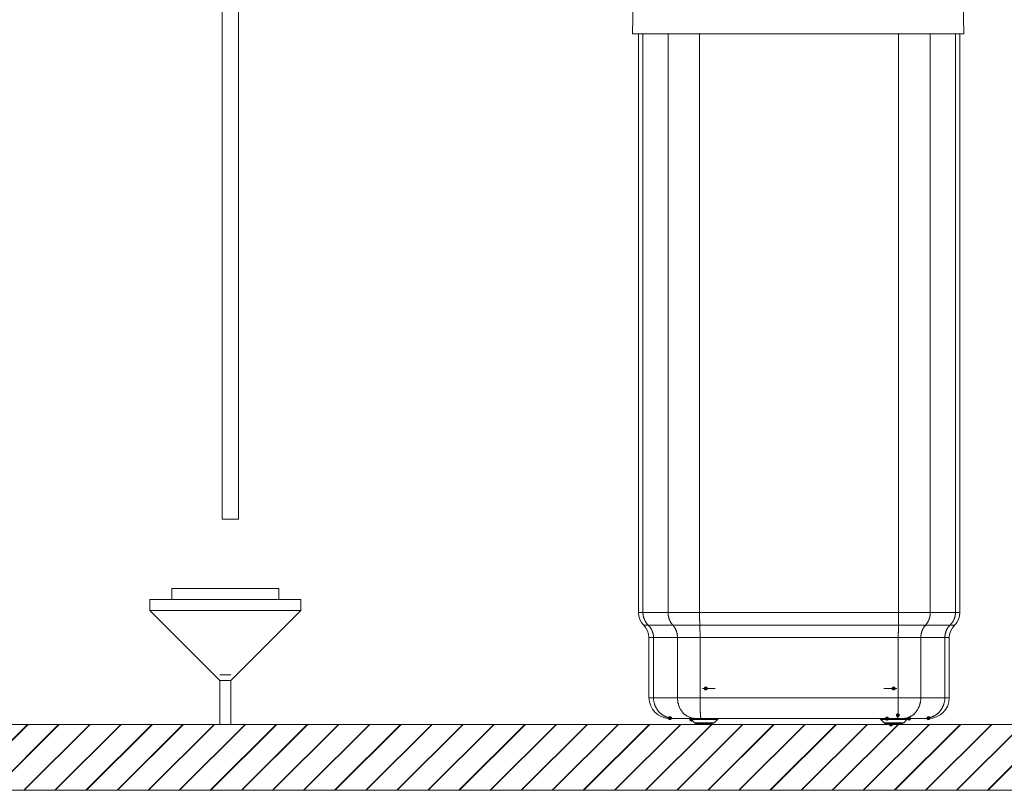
# Model space of a CAD drawing. Header units: millimetres. Extents: x 116 to 15750, y -6945 to 9999.
# Tile 21 of 150: x 5767 to 6409, y -5635 to -5133. Entities that reach past the tile are written whole.
import ezdxf

# ---------------------------------------------------------------- set-up
doc = ezdxf.new("R2010")
doc.units = ezdxf.units.MM
doc.layers.get('0').update_dxf_attribs({"color": 252})

msp = doc.modelspace()

# ---------------------------------------------------------------- hatches: boundary and pattern name
h = msp.add_hatch(color=7)
edge = h.paths.add_edge_path()
edge.add_arc((6214.43, -5568.98), 1.32, 0, 360)
h = msp.add_hatch(color=7)
edge = h.paths.add_edge_path()
edge.add_arc((6336.94, -5568.98), 1.32, 0, 360)
h = msp.add_hatch(color=7)
edge = h.paths.add_edge_path()
edge.add_arc((6339.69, -5586.46), 1.32, 0, 360)
h = msp.add_hatch(color=7)
edge = h.paths.add_edge_path()
edge.add_ellipse((6191.04, -5588.34), major_axis=(1.4, 0), ratio=0.923077, start_angle=0, end_angle=360)
h = msp.add_hatch(color=7)
edge = h.paths.add_edge_path()
edge.add_arc((6205.02, -5589.31), 1.29, 0, 360)
h = msp.add_hatch(color=7)
edge = h.paths.add_edge_path()
edge.add_arc((6332.64, -5588.66), 1.32, 0, 360)
h = msp.add_hatch(color=7)
edge = h.paths.add_edge_path()
edge.add_arc((6335.22, -5592.43), 1.32, 0, 360)
h = msp.add_hatch(color=7)
edge = h.paths.add_edge_path()
edge.add_arc((6347, -5588.66), 1.29, 0, 360)
h = msp.add_hatch(color=7)
edge = h.paths.add_edge_path()
edge.add_arc((6359.64, -5588.34), 1.32, 0, 360)

# ---------------------------------------------------------------- linework, layer by layer
at = {"color": 7, "lineweight": 0}
for points in [[(5909.67, -5042.27), (5909.67, -5458.41), (5899.02, -5458.41), (5899.02, -5031.51)], [(6166.62, -5141.65), (6167.06, -5120.46)], [(6166.73, -5141.65), (6167.06, -5120.46)], [(6382.71, -5141.65), (6382.39, -5120.46)], [(6167.81, -5141.65), (6166.62, -5141.65)], [(6382.71, -5141.65), (6167.92, -5141.65)], [(6170.5, -5519.5), (6170.5, -5141.65)], [(6173.4, -5519.5), (6173.4, -5141.65)], [(6189.86, -5519.5), (6189.86, -5141.65)], [(6210.4, -5519.5), (6210.4, -5141.65)], [(6340.22, -5519.5), (6340.22, -5141.65)], [(6360.77, -5519.5), (6360.77, -5141.65)], [(6377.22, -5519.5), (6377.22, -5141.65)], [(6380.13, -5519.5), (6380.13, -5141.65)], [(5866.32, -5510.9), (5866.32, -5503.69)], [(5866.32, -5503.69), (5935.91, -5503.69)], [(5935.91, -5510.9), (5935.91, -5503.69)], [(5851.91, -5518.1), (5851.91, -5510.9), (5950.33, -5510.9), (5950.33, -5518.1)], [(5897.51, -5563.71), (5851.91, -5518.1), (5950.33, -5518.1)], [(5904.72, -5563.71), (5950.33, -5518.1)], [(6170.5, -5519.5), (6380.13, -5519.5)], [(6177.38, -5535.74), (6177.17, -5533.48), (6176.52, -5531.33), (6175.34, -5529.4), (6172.43, -5525.85), (6171.36, -5523.91), (6170.71, -5521.76), (6170.5, -5519.5)], [(6173.4, -5519.5), (6173.4, -5520.47), (6173.51, -5520.58), (6173.51, -5521.22), (6173.62, -5521.33), (6173.62, -5521.76), (6173.72, -5521.87), (6173.72, -5522.3), (6173.83, -5522.51), (6173.83, -5522.62), (6173.94, -5522.84), (6173.94, -5523.05), (6174.05, -5523.16), (6174.15, -5523.37), (6174.15, -5523.59), (6174.26, -5523.7), (6174.37, -5523.91), (6174.37, -5524.02), (6174.58, -5524.45), (6174.69, -5524.56), (6174.69, -5524.77), (6174.8, -5524.88), (6174.91, -5525.1), (6175.01, -5525.2), (6175.12, -5525.42), (6175.23, -5525.53), (6175.34, -5525.74), (6175.44, -5525.85), (6175.55, -5526.06), (6175.66, -5526.17), (6175.77, -5526.39), (6175.98, -5526.6), (6176.09, -5526.82), (6176.84, -5527.57)], [(6189.86, -5519.5), (6189.86, -5520.58), (6189.96, -5520.79), (6189.96, -5521.55), (6190.07, -5521.65), (6190.07, -5522.08), (6190.18, -5522.19), (6190.18, -5522.41), (6190.29, -5522.62), (6190.29, -5522.73), (6190.4, -5522.94), (6190.4, -5523.16), (6190.5, -5523.27), (6190.5, -5523.48), (6190.61, -5523.7), (6190.61, -5523.8), (6190.72, -5524.02), (6190.72, -5524.13), (6190.93, -5524.56), (6190.93, -5524.66), (6191.04, -5524.88), (6191.15, -5524.99), (6191.26, -5525.2), (6191.26, -5525.31), (6191.36, -5525.53), (6191.47, -5525.63), (6191.58, -5525.85), (6191.69, -5525.96), (6191.79, -5526.17), (6191.9, -5526.28), (6192.01, -5526.49), (6192.22, -5526.71), (6192.33, -5526.92), (6192.44, -5527.03), (6192.55, -5527.25), (6192.87, -5527.57), (6192.98, -5527.78), (6193.19, -5527.89), (6193.3, -5528), (6193.41, -5528.21), (6193.62, -5528.43), (6193.73, -5528.64), (6193.84, -5528.75), (6193.94, -5528.97), (6194.05, -5529.07), (6194.16, -5529.29), (6194.27, -5529.4), (6194.27, -5529.61), (6194.37, -5529.72), (6194.48, -5529.94), (6194.59, -5530.04), (6194.7, -5530.26), (6194.7, -5530.37), (6194.8, -5530.58), (6194.91, -5530.69), (6194.91, -5530.9), (6195.02, -5531.12), (6195.13, -5531.23), (6195.13, -5531.44), (6195.24, -5531.55), (6195.24, -5531.76), (6195.34, -5531.98), (6195.45, -5532.09), (6195.45, -5532.52), (6195.56, -5532.62), (6195.56, -5532.84), (6195.67, -5533.05), (6195.67, -5533.38), (6195.77, -5533.59), (6195.77, -5533.91), (6195.88, -5534.13), (6195.88, -5535.21), (6195.99, -5535.42), (6195.99, -5535.74)], [(6210.51, -5527.57), (6210.51, -5524.77), (6210.4, -5524.56), (6210.4, -5519.5)], [(6339.9, -5535.74), (6339.9, -5532.73), (6340.01, -5532.52), (6340.01, -5528.32), (6340.12, -5528.11), (6340.12, -5525.42), (6340.22, -5525.2), (6340.22, -5519.5)], [(6357.76, -5527.57), (6358.08, -5527.25), (6358.19, -5527.03), (6358.29, -5526.92), (6358.4, -5526.71), (6358.62, -5526.49), (6358.72, -5526.28), (6358.83, -5526.17), (6358.94, -5525.96), (6359.05, -5525.85), (6359.15, -5525.63), (6359.26, -5525.53), (6359.37, -5525.31), (6359.37, -5525.2), (6359.48, -5524.99), (6359.58, -5524.88), (6359.69, -5524.66), (6359.69, -5524.56), (6359.91, -5524.13), (6359.91, -5524.02), (6360.01, -5523.8), (6360.12, -5523.7), (6360.12, -5523.48), (6360.23, -5523.27), (6360.23, -5523.16), (6360.34, -5522.94), (6360.34, -5522.73), (6360.44, -5522.62), (6360.44, -5522.19), (6360.55, -5522.08), (6360.55, -5521.65), (6360.66, -5521.55), (6360.66, -5520.9), (6360.77, -5520.79), (6360.77, -5519.5)], [(6370.34, -5535.74), (6370.34, -5534.67), (6370.45, -5534.45), (6370.45, -5533.91), (6370.55, -5533.7), (6370.55, -5533.38), (6370.66, -5533.16), (6370.66, -5532.95), (6370.77, -5532.73), (6370.77, -5532.62), (6370.88, -5532.41), (6370.88, -5532.19), (6370.99, -5532.09), (6370.99, -5531.87), (6371.09, -5531.66), (6371.2, -5531.55), (6371.2, -5531.33), (6371.31, -5531.12), (6371.42, -5531.01), (6371.42, -5530.8), (6371.52, -5530.69), (6371.63, -5530.47), (6371.74, -5530.37), (6371.85, -5530.15), (6371.95, -5530.04), (6371.95, -5529.83), (6372.06, -5529.72), (6372.17, -5529.5), (6372.28, -5529.4), (6372.38, -5529.18), (6372.49, -5529.07), (6372.6, -5528.86), (6372.71, -5528.75), (6372.92, -5528.64), (6373.03, -5528.43), (6373.24, -5528.21), (6373.35, -5528), (6373.46, -5527.89), (6373.67, -5527.78), (6373.78, -5527.57), (6374, -5527.35), (6374.21, -5527.25), (6374.32, -5527.03), (6374.53, -5526.82), (6374.64, -5526.6), (6374.86, -5526.39), (6374.96, -5526.17), (6375.07, -5526.06), (6375.18, -5525.85), (6375.29, -5525.74), (6375.39, -5525.53), (6375.5, -5525.42), (6375.61, -5525.2), (6375.72, -5525.1), (6375.83, -5524.88), (6375.93, -5524.77), (6376.04, -5524.56), (6376.04, -5524.45), (6376.26, -5524.02), (6376.36, -5523.91), (6376.36, -5523.7), (6376.47, -5523.59), (6376.58, -5523.37), (6376.58, -5523.16), (6376.69, -5523.05), (6376.69, -5522.84), (6376.79, -5522.62), (6376.79, -5522.51), (6376.9, -5522.3), (6376.9, -5522.08), (6377.01, -5521.87), (6377.01, -5521.55), (6377.12, -5521.33), (6377.12, -5520.79), (6377.22, -5520.58), (6377.22, -5519.5)], [(6375.29, -5529.4), (6378.19, -5525.85), (6379.27, -5523.91), (6379.91, -5521.76), (6380.13, -5519.5)], [(6376.69, -5527.57), (6173.94, -5527.57)], [(6176.84, -5527.57), (6176.95, -5527.78), (6177.17, -5527.89), (6177.27, -5528), (6177.38, -5528.21), (6178.03, -5528.86), (6178.13, -5529.07), (6178.24, -5529.18), (6178.35, -5529.4), (6178.46, -5529.5), (6178.56, -5529.72), (6178.67, -5529.83), (6178.78, -5530.04), (6178.78, -5530.15), (6178.89, -5530.37), (6178.99, -5530.47), (6179.1, -5530.69), (6179.21, -5530.8), (6179.21, -5531.01), (6179.32, -5531.12), (6179.53, -5531.55), (6179.53, -5531.66), (6179.64, -5531.87), (6179.64, -5532.09), (6179.75, -5532.19), (6179.85, -5532.41), (6179.85, -5532.62), (6179.96, -5532.73), (6179.96, -5533.16), (6180.07, -5533.38), (6180.07, -5533.48), (6180.18, -5533.7), (6180.18, -5534.24), (6180.28, -5534.45), (6180.28, -5535.74)], [(6210.72, -5535.74), (6210.72, -5531.66), (6210.62, -5531.55), (6210.62, -5528), (6210.51, -5527.78), (6210.51, -5527.57)], [(6354.74, -5535.74), (6354.74, -5534.24), (6354.85, -5534.13), (6354.85, -5533.59), (6354.96, -5533.38), (6354.96, -5533.05), (6355.07, -5532.84), (6355.07, -5532.62), (6355.17, -5532.52), (6355.17, -5532.3), (6355.28, -5532.09), (6355.28, -5531.98), (6355.39, -5531.76), (6355.39, -5531.55), (6355.5, -5531.44), (6355.5, -5531.23), (6355.6, -5531.12), (6355.71, -5530.9), (6355.71, -5530.69), (6355.82, -5530.58), (6355.93, -5530.37), (6356.03, -5530.26), (6356.03, -5530.04), (6356.14, -5529.94), (6356.25, -5529.72), (6356.36, -5529.61), (6356.46, -5529.4), (6356.57, -5529.29), (6356.57, -5529.07), (6356.68, -5528.97), (6356.79, -5528.75), (6356.89, -5528.64), (6357, -5528.43), (6357.65, -5527.78), (6357.76, -5527.57)], [(6373.24, -5535.74), (6373.46, -5533.48), (6374.21, -5531.33), (6375.29, -5529.4)], [(6177.38, -5535.74), (6373.24, -5535.74)], [(6177.38, -5535.74), (6177.38, -5575)], [(6180.28, -5575), (6180.28, -5535.74)], [(6195.99, -5575), (6195.99, -5535.74)], [(6210.72, -5535.74), (6210.72, -5575)], [(6339.9, -5535.74), (6339.9, -5575)], [(6354.74, -5535.74), (6354.74, -5575)], [(6370.34, -5535.74), (6370.34, -5575)], [(6373.24, -5535.74), (6373.24, -5575)], [(5904.72, -5560.16), (5897.51, -5560.16)], [(5897.51, -5592.43), (5897.51, -5563.71), (5904.72, -5563.71), (5904.72, -5592.43)], [(6220.51, -5568.98), (6212.23, -5568.98)], [(6338.93, -5568.98), (6330.54, -5568.98)], [(6177.38, -5575), (6177.68, -5577.73), (6178.49, -5580.28), (6179.76, -5582.59), (6181.43, -5584.61), (6183.45, -5586.28), (6185.76, -5587.55), (6188.31, -5588.36), (6191.04, -5588.66)], [(6177.38, -5575), (6373.24, -5575)], [(6190.93, -5588.34), (6190.72, -5588.23), (6190.4, -5588.12), (6190.07, -5588.12), (6189.86, -5588.02), (6189.53, -5587.91), (6189.32, -5587.8), (6189, -5587.69), (6188.78, -5587.59), (6188.46, -5587.48), (6188.24, -5587.37), (6187.92, -5587.26), (6187.71, -5587.16), (6187.49, -5586.94), (6187.17, -5586.83), (6186.95, -5586.73), (6186.74, -5586.51), (6186.52, -5586.4), (6186.2, -5586.19), (6185.99, -5586.08), (6185.77, -5585.87), (6185.56, -5585.76), (6185.12, -5585.33), (6184.91, -5585.22), (6183.62, -5583.93), (6183.51, -5583.71), (6183.08, -5583.28), (6182.97, -5583.07), (6182.76, -5582.85), (6182.65, -5582.53), (6182.44, -5582.32), (6182.22, -5581.89), (6182.01, -5581.56), (6181.9, -5581.35), (6181.79, -5581.03), (6181.68, -5580.81), (6181.47, -5580.59), (6181.36, -5580.27), (6181.25, -5580.06), (6181.15, -5579.73), (6181.04, -5579.52), (6181.04, -5579.2), (6180.93, -5578.98), (6180.71, -5578.34), (6180.71, -5578.12), (6180.61, -5577.8), (6180.61, -5577.58), (6180.5, -5577.26), (6180.5, -5576.94), (6180.39, -5576.72), (6180.39, -5575.86), (6180.28, -5575.54), (6180.28, -5575)], [(6206.74, -5588.55), (6206.42, -5588.55), (6206.21, -5588.45), (6205.88, -5588.45), (6205.56, -5588.34), (6205.35, -5588.34), (6204.7, -5588.12), (6204.49, -5588.02), (6204.16, -5587.91), (6203.95, -5587.8), (6203.3, -5587.59), (6202.87, -5587.37), (6202.55, -5587.16), (6202.33, -5587.05), (6202.01, -5586.83), (6201.8, -5586.73), (6201.58, -5586.51), (6201.37, -5586.4), (6201.04, -5586.19), (6200.83, -5585.97), (6200.61, -5585.87), (6199.54, -5584.79), (6199.43, -5584.57), (6199, -5584.14), (6198.78, -5583.82), (6198.68, -5583.61), (6198.46, -5583.39), (6198.35, -5583.18), (6198.14, -5582.85), (6198.03, -5582.64), (6197.82, -5582.32), (6197.6, -5581.89), (6197.39, -5581.56), (6197.28, -5581.35), (6197.17, -5581.03), (6197.06, -5580.81), (6196.85, -5580.16), (6196.74, -5579.95), (6196.63, -5579.63), (6196.53, -5579.41), (6196.53, -5579.09), (6196.42, -5578.77), (6196.31, -5578.55), (6196.31, -5578.23), (6196.2, -5577.91), (6196.2, -5577.58), (6196.1, -5577.37), (6196.1, -5576.72), (6195.99, -5576.51), (6195.99, -5575)], [(6210.72, -5575), (6210.72, -5581.35), (6210.83, -5581.56), (6210.83, -5584.57), (6210.94, -5584.79), (6210.94, -5586.51), (6211.05, -5586.73), (6211.05, -5587.59), (6211.15, -5587.8), (6211.15, -5588.45), (6211.26, -5588.66)], [(6339.69, -5586.4), (6339.69, -5585.22), (6339.79, -5584.9), (6339.79, -5582.1), (6339.9, -5581.89), (6339.9, -5575)], [(6354.74, -5575), (6354.74, -5575.22), (6354.64, -5575.54), (6354.64, -5576.72), (6354.53, -5577.05), (6354.53, -5577.37), (6354.42, -5577.58), (6354.42, -5577.91), (6354.31, -5578.23), (6354.31, -5578.55), (6354.21, -5578.77), (6354.1, -5579.09), (6354.1, -5579.41), (6353.99, -5579.63), (6353.88, -5579.95), (6353.78, -5580.16), (6353.56, -5580.81), (6353.45, -5581.03), (6353.35, -5581.35), (6353.24, -5581.56), (6353.02, -5581.89), (6352.81, -5582.32), (6352.59, -5582.64), (6352.49, -5582.85), (6352.38, -5583.18), (6351.95, -5583.61), (6351.84, -5583.82), (6351.62, -5584.04), (6351.41, -5584.36), (6351.3, -5584.57), (6350.01, -5585.87), (6349.8, -5585.97), (6349.37, -5586.4), (6349.04, -5586.51), (6348.83, -5586.73), (6348.61, -5586.83), (6348.29, -5587.05), (6348.08, -5587.16), (6347.86, -5587.37), (6347.54, -5587.48), (6347.32, -5587.59), (6347, -5587.69), (6346.78, -5587.8), (6346.14, -5588.02), (6345.92, -5588.12), (6345.28, -5588.34), (6345.06, -5588.34), (6344.74, -5588.45), (6344.42, -5588.45), (6344.2, -5588.55), (6343.88, -5588.55)], [(6359.58, -5588.66), (6362.35, -5588.36), (6364.93, -5587.55), (6367.26, -5586.28), (6369.28, -5584.61), (6370.95, -5582.59), (6372.2, -5580.28), (6372.99, -5577.73), (6373.24, -5575)], [(6370.34, -5575), (6370.34, -5575.86), (6370.23, -5576.08), (6370.23, -5576.72), (6370.12, -5576.94), (6370.12, -5577.58), (6370.02, -5577.8), (6369.91, -5578.12), (6369.91, -5578.34), (6369.69, -5578.98), (6369.69, -5579.2), (6369.59, -5579.52), (6369.48, -5579.73), (6369.37, -5580.06), (6369.26, -5580.27), (6369.16, -5580.59), (6369.05, -5580.81), (6368.83, -5581.03), (6368.73, -5581.35), (6368.62, -5581.56), (6368.51, -5581.89), (6368.3, -5582.1), (6368.19, -5582.32), (6367.97, -5582.53), (6367.87, -5582.85), (6367.65, -5583.07), (6367.54, -5583.28), (6367.11, -5583.71), (6367.01, -5583.93), (6365.71, -5585.22), (6365.5, -5585.33), (6365.07, -5585.76), (6364.85, -5585.87), (6364.64, -5586.08), (6364.42, -5586.19), (6364.21, -5586.4), (6363.89, -5586.51), (6363.67, -5586.73), (6363.46, -5586.83), (6363.13, -5586.94), (6362.92, -5587.16), (6362.7, -5587.26), (6362.38, -5587.37), (6362.17, -5587.48), (6361.84, -5587.59), (6361.63, -5587.69), (6361.3, -5587.8), (6361.09, -5587.91), (6360.77, -5588.02), (6360.55, -5588.12), (6360.23, -5588.12), (6360.01, -5588.23), (6359.69, -5588.34)], [(6200.94, -5592.43), (6964.92, -5592.43), (6964.92, -5635.45), (5008.01, -5635.45), (5008.01, -5592.43), (6205.02, -5592.43)], [(5729.08, -5635.45), (5772.1, -5592.43)], [(5729.4, -5635.45), (5772.42, -5592.43)], [(5749.41, -5635.45), (5792.32, -5592.43)], [(5749.62, -5635.45), (5792.65, -5592.43)], [(5769.63, -5635.45), (5812.65, -5592.43)], [(5769.95, -5635.45), (5812.97, -5592.43)], [(5789.96, -5635.45), (5832.87, -5592.43)], [(5790.17, -5635.45), (5833.19, -5592.43)], [(5810.18, -5635.45), (5853.2, -5592.43)], [(5810.5, -5635.45), (5853.52, -5592.43)], [(5830.51, -5635.45), (5873.42, -5592.43)], [(5830.72, -5635.45), (5873.74, -5592.43)], [(5850.73, -5635.45), (5893.75, -5592.43)], [(5851.05, -5635.45), (5894.07, -5592.43)], [(5871.06, -5635.45), (5913.97, -5592.43)], [(5871.27, -5635.45), (5914.29, -5592.43)], [(5891.28, -5635.45), (5934.3, -5592.43)], [(5891.6, -5635.45), (5934.62, -5592.43)], [(5911.6, -5635.45), (5954.52, -5592.43)], [(5911.82, -5635.45), (5954.84, -5592.43)], [(5931.83, -5635.45), (5974.85, -5592.43)], [(5932.15, -5635.45), (5975.17, -5592.43)], [(5952.15, -5635.45), (5995.07, -5592.43)], [(5952.37, -5635.45), (5995.39, -5592.43)], [(5972.37, -5635.45), (6015.4, -5592.43)], [(5972.7, -5635.45), (6015.72, -5592.43)], [(5992.7, -5635.45), (6035.73, -5592.43)], [(5992.92, -5635.45), (6035.94, -5592.43)], [(6012.92, -5635.45), (6055.95, -5592.43)], [(6013.25, -5635.45), (6056.27, -5592.43)], [(6033.25, -5635.45), (6076.28, -5592.43)], [(6033.47, -5635.45), (6076.49, -5592.43)], [(6053.47, -5635.45), (6096.5, -5592.43)], [(6053.8, -5635.45), (6096.82, -5592.43)], [(6073.8, -5635.45), (6116.83, -5592.43)], [(6074.02, -5635.45), (6117.04, -5592.43)], [(6094.02, -5635.45), (6137.05, -5592.43)], [(6094.35, -5635.45), (6137.37, -5592.43)], [(6114.35, -5635.45), (6157.37, -5592.43)], [(6114.57, -5635.45), (6157.59, -5592.43)], [(6134.57, -5635.45), (6177.6, -5592.43)], [(6134.9, -5635.45), (6177.92, -5592.43)], [(6154.9, -5635.45), (6197.92, -5592.43)], [(6155.12, -5635.45), (6198.14, -5592.43)], [(6175.12, -5635.45), (6218.15, -5592.43)], [(6175.44, -5635.45), (6218.47, -5592.43)], [(6191.04, -5588.66), (6203.62, -5588.66)], [(6191.79, -5588.45), (6191.36, -5588.45), (6191.36, -5588.34), (6191.15, -5588.34)], [(6193.94, -5588.66), (6192.98, -5588.66), (6192.87, -5588.55), (6192.01, -5588.55), (6191.9, -5588.45), (6191.79, -5588.45)], [(6195.45, -5635.45), (6238.47, -5592.43)], [(6195.67, -5635.45), (6238.69, -5592.43)], [(6203.62, -5588.66), (6203.52, -5588.55), (6206.74, -5588.55)], [(6203.62, -5588.66), (6203.84, -5588.66), (6204.16, -5588.77), (6204.59, -5588.98), (6205.02, -5589.31)], [(6205.02, -5589.31), (6205.02, -5589.2), (6207.71, -5589.2)], [(6207.07, -5591.35), (6205.02, -5589.31)], [(6207.71, -5589.2), (6207.6, -5589.2), (6207.6, -5589.09), (6207.5, -5589.09), (6207.5, -5588.98), (6207.39, -5588.98), (6207.39, -5588.88), (6207.28, -5588.88), (6207.28, -5588.77), (6207.17, -5588.77), (6207.17, -5588.66), (6206.96, -5588.66), (6206.85, -5588.55), (6206.74, -5588.55)], [(6208.9, -5588.66), (6207.6, -5588.66), (6207.5, -5588.55), (6206.74, -5588.55)], [(6207.07, -5591.35), (6207.17, -5591.46), (6207.82, -5591.89), (6208.46, -5592), (6211.58, -5592.43)], [(6207.17, -5591.35), (6207.6, -5591.35), (6207.82, -5591.46), (6208.46, -5591.46), (6208.57, -5591.35), (6213.52, -5591.35)], [(6207.71, -5589.2), (6207.93, -5589.2), (6208.03, -5589.31), (6209.54, -5589.31), (6209.54, -5589.09), (6209.43, -5589.09), (6209.43, -5588.98), (6209.33, -5588.88), (6209.33, -5588.77), (6209.11, -5588.77), (6209.11, -5588.66), (6208.9, -5588.66)], [(6213.52, -5592), (6208.46, -5592)], [(6210.19, -5588.66), (6208.9, -5588.66)], [(6209.54, -5589.31), (6210.72, -5589.31)], [(6210.72, -5589.31), (6210.72, -5589.2), (6210.62, -5589.2), (6210.62, -5588.98), (6210.51, -5588.98), (6210.51, -5588.77), (6210.4, -5588.77), (6210.4, -5588.66), (6210.19, -5588.66)], [(6211.26, -5588.66), (6210.19, -5588.66)], [(6210.72, -5589.31), (6211.58, -5589.31)], [(6211.26, -5588.66), (6212.23, -5588.66), (6212.44, -5588.55), (6213.74, -5588.55), (6213.95, -5588.66), (6217.93, -5588.66)], [(6211.26, -5588.66), (6211.37, -5588.66), (6211.37, -5588.77), (6211.48, -5588.77), (6211.48, -5588.98), (6211.58, -5588.98), (6211.58, -5589.31)], [(6211.48, -5592.43), (6215.46, -5592.43)], [(6211.58, -5589.31), (6213.52, -5589.31)], [(6213.52, -5589.31), (6217.28, -5589.31)], [(6213.52, -5592), (6213.52, -5591.35)], [(6213.52, -5591.35), (6219.87, -5591.35)], [(6213.52, -5592), (6218.58, -5592)], [(6215.46, -5592.43), (6218.58, -5592)], [(6215.67, -5635.45), (6258.69, -5592.43)], [(6215.99, -5635.45), (6259.02, -5592.43)], [(6217.93, -5588.66), (6217.71, -5588.66), (6217.71, -5588.77), (6217.61, -5588.77), (6217.61, -5588.88), (6217.5, -5588.88), (6217.5, -5588.98), (6217.39, -5588.98), (6217.39, -5589.2), (6217.28, -5589.2), (6217.28, -5589.31)], [(6217.28, -5589.31), (6218.25, -5589.31)], [(6217.93, -5588.66), (6332.69, -5588.66)], [(6218.25, -5589.31), (6220.19, -5589.31), (6220.19, -5589.2), (6221.8, -5589.2), (6221.8, -5589.09), (6222.23, -5589.09)], [(6218.58, -5592), (6219.11, -5591.89), (6219.87, -5591.46), (6219.87, -5591.35)], [(6219.87, -5591.35), (6222.23, -5589.09)], [(6222.12, -5589.09), (6222.55, -5588.77), (6222.77, -5588.66)], [(6222.55, -5588.88), (6222.88, -5588.66)], [(6236, -5635.45), (6279.02, -5592.43)], [(6236.21, -5635.45), (6279.24, -5592.43)], [(6256.22, -5635.45), (6299.24, -5592.43)], [(6256.54, -5635.45), (6299.57, -5592.43)], [(6276.55, -5635.45), (6319.57, -5592.43)], [(6276.76, -5635.45), (6319.79, -5592.43)], [(6296.77, -5635.45), (6339.79, -5592.43)], [(6297.09, -5635.45), (6340.12, -5592.43)], [(6317.1, -5635.45), (6360.12, -5592.43)], [(6317.31, -5635.45), (6360.34, -5592.43)], [(6327.75, -5588.66), (6328.18, -5588.88)], [(6327.85, -5588.66), (6328.07, -5588.77), (6328.5, -5589.09)], [(6328.39, -5589.09), (6328.82, -5589.09), (6328.82, -5589.2), (6330.44, -5589.2), (6330.44, -5589.31), (6332.37, -5589.31)], [(6330.76, -5591.35), (6328.39, -5589.09)], [(6337.1, -5591.35), (6330.76, -5591.35)], [(6330.76, -5591.35), (6331.4, -5591.89), (6332.05, -5592)], [(6332.05, -5592), (6338.61, -5592)], [(6332.05, -5592), (6335.17, -5592.43), (6339.15, -5592.43)], [(6332.37, -5589.31), (6333.34, -5589.31)], [(6332.69, -5588.66), (6336.67, -5588.66), (6336.89, -5588.55), (6338.18, -5588.55), (6338.39, -5588.66), (6339.36, -5588.66)], [(6332.69, -5588.66), (6332.91, -5588.66), (6332.91, -5588.77)], [(6332.91, -5588.77), (6333.02, -5588.77), (6333.02, -5588.88), (6333.12, -5588.88), (6333.12, -5588.98), (6333.23, -5588.98), (6333.23, -5589.09), (6333.34, -5589.2), (6333.34, -5589.31)], [(6333.34, -5589.31), (6337.1, -5589.31)], [(6337.1, -5589.31), (6339.04, -5589.31)], [(6338.93, -5591.35), (6337.1, -5591.35)], [(6337.32, -5635.45), (6380.34, -5592.43)], [(6337.64, -5635.45), (6380.67, -5592.43)], [(6338.93, -5591.35), (6338.93, -5591.67), (6338.83, -5591.67), (6338.83, -5591.89), (6338.72, -5591.89), (6338.72, -5592), (6338.61, -5592)], [(6338.61, -5592), (6342.16, -5592)], [(6343.56, -5591.35), (6338.93, -5591.35)], [(6339.36, -5588.66), (6339.26, -5588.66), (6339.26, -5588.77), (6339.15, -5588.77), (6339.15, -5588.98), (6339.04, -5588.98), (6339.04, -5589.31)], [(6339.04, -5589.31), (6340.01, -5589.31)], [(6339.04, -5592.43), (6342.16, -5592), (6342.8, -5591.89), (6343.56, -5591.35)], [(6339.36, -5588.66), (6339.36, -5588.55), (6339.47, -5588.55), (6339.47, -5587.91), (6339.58, -5587.8), (6339.58, -5586.73), (6339.69, -5586.73), (6339.69, -5586.51)], [(6340.44, -5588.66), (6339.36, -5588.66)], [(6340.01, -5589.31), (6340.01, -5589.09), (6340.12, -5589.09), (6340.12, -5588.88), (6340.22, -5588.88), (6340.22, -5588.77), (6340.33, -5588.77), (6340.33, -5588.66), (6340.44, -5588.66)], [(6340.01, -5589.31), (6341.08, -5589.31)], [(6341.73, -5588.66), (6340.44, -5588.66)], [(6341.08, -5589.31), (6341.08, -5589.09), (6341.19, -5589.09), (6341.19, -5588.98), (6341.3, -5588.88), (6341.3, -5588.77), (6341.51, -5588.77), (6341.51, -5588.66), (6341.73, -5588.66)], [(6341.08, -5589.31), (6342.59, -5589.31), (6342.7, -5589.2), (6343.02, -5589.2)], [(6343.88, -5588.55), (6343.13, -5588.55), (6343.02, -5588.66), (6341.73, -5588.66)], [(6343.02, -5589.2), (6343.02, -5589.09), (6343.13, -5589.09), (6343.13, -5588.98), (6343.24, -5588.98), (6343.24, -5588.88), (6343.34, -5588.88), (6343.34, -5588.77), (6343.45, -5588.77), (6343.56, -5588.66), (6343.77, -5588.66), (6343.77, -5588.55), (6343.88, -5588.55)], [(6343.02, -5589.2), (6345.6, -5589.2), (6345.6, -5589.31)], [(6343.56, -5591.35), (6345.6, -5589.31)], [(6347, -5588.66), (6347.11, -5588.55), (6347, -5588.55), (6346.89, -5588.45), (6346.78, -5588.55), (6343.88, -5588.55)], [(6345.6, -5589.31), (6346.03, -5588.98), (6346.46, -5588.77), (6346.78, -5588.66), (6347, -5588.66)], [(6347, -5588.66), (6359.58, -5588.66)], [(6358.83, -5588.45), (6358.72, -5588.45), (6358.62, -5588.55), (6357.76, -5588.55), (6357.65, -5588.66), (6356.68, -5588.66)], [(6357.65, -5635.45), (6400.67, -5592.43)], [(6357.86, -5635.45), (6400.89, -5592.43)], [(6359.58, -5588.34), (6359.26, -5588.34), (6359.26, -5588.45), (6358.83, -5588.45)], [(6377.87, -5635.45), (6420.89, -5592.43)], [(6378.19, -5635.45), (6421.21, -5592.43)], [(6398.2, -5635.45), (6441.22, -5592.43)], [(6398.52, -5635.45), (6441.44, -5592.43)]]:
    msp.add_lwpolyline(points, dxfattribs=at)

doc.saveas('drawing.dxf')
